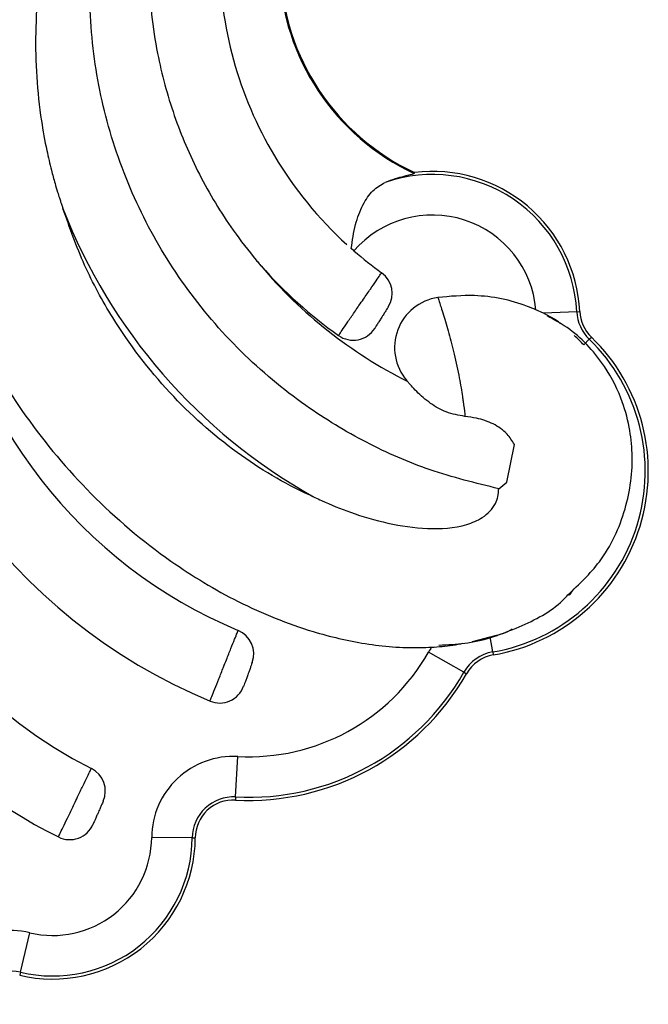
# Model space of a CAD drawing. Header units: millimetres. Extents: x 112 to 251, y 122 to 268.
# Tile 3 of 60: x 134.34 to 139.29, y 124.25 to 132.02. Entities that reach past the tile are written whole.
import ezdxf

# ---------------------------------------------------------------- set-up
doc = ezdxf.new("R2010")
doc.units = ezdxf.units.MM

msp = doc.modelspace()

# ---------------------------------------------------------------- linework, layer by layer
at = {"color": 7, "linetype": 'Continuous', "lineweight": 25}
for p, q in [((137.4474, 130.8017), (137.4487, 130.8099)), ((136.9721, 130.1914), (136.9503, 130.2105)), ((138.4653, 129.6992), (138.4063, 129.7267)), ((138.7278, 129.712), (138.4653, 129.6992)), ((138.7278, 129.712), (138.7519, 129.7132)), ((138.8263, 129.4947), (138.7831, 129.4499)), ((138.8263, 129.4947), (138.8431, 129.512)), ((138.1769, 128.3676), (138.2375, 128.6632)), ((138.1126, 128.3152), (138.1769, 128.3676)), ((137.6414, 127.0805), (137.6688, 127.0828)), ((137.9055, 127.111), (138.0449, 127.1469)), ((138.0653, 127.0277), (138.0449, 127.1469)), ((137.8382, 126.8682), (137.5601, 127.0261)), ((138.0653, 127.0277), (138.0694, 127.0039)), ((137.8382, 126.8682), (137.8592, 126.8563)), ((136.0385, 125.8837), (136.0556, 126.2031)), ((136.0385, 125.8837), (136.0373, 125.8596)), ((135.6971, 125.5626), (135.3773, 125.5652)), ((135.6971, 125.5626), (135.7213, 125.5624)), ((134.3426, 124.5013), (134.4166, 124.8124)), ((134.3426, 124.5013), (134.337, 124.4778))]:
    msp.add_line(p, q, dxfattribs=at)
for centre, radius, start, end in [((138.2291, 132.4754), 1.8472, 119.52333, 244.9636), ((138.2291, 132.4754), 1.8393, 119.52333, 244.89226), ((138.9875, 132.5145), 3.0755, 180, 210.77966), ((138.9875, 132.5145), 3.0755, 210.77966, 227.65315), ((137.5912, 129.6566), 1.1621, 2.78982, 97.04489), ((137.5912, 129.6566), 1.1379, 2.78982, 109.11522), ((136.5298, 129.3435), 3.621, 161.28782, 243.28345), ((137.5458, 130.7519), 4.4525, 183.17711, 247.43476), ((138.8322, 132.1393), 4.4569, 201.22411, 240.64392), ((137.5912, 129.6566), 0.8181, 4.91808, 139.17852), ((137.5458, 130.7519), 3.8525, 188.34568, 247.30161), ((138.9875, 132.5145), 3.0755, 229.05655, 234.23655), ((139.0008, 132.3883), 3.6031, 219.96229, 243.46415), ((138.9875, 132.5145), 3.6755, 221.60407, 234.43822), ((137.0732, 129.8566), 0.2, 327.73716, 54.23655), ((137.6919, 129.4284), 0.4, 98.4648, 220.60388), ((139.0515, 129.7278), 0.3241, 182.78982, 225.9806), ((139.0515, 129.7278), 0.3, 182.78982, 225.9806), ((136.9662, 129.6872), 0.2, 234.43822, 327.73716), ((137.8207, 128.454), 1.4472, 279.73279, 45.9806), ((137.8207, 128.454), 1.4713, 279.73279, 45.9806), ((136.5298, 129.3435), 4.221, 197.81818, 243.4328), ((135.982, 127.0133), 0.2, 340.13044, 67.30161), ((136.1426, 127.8307), 1.6299, 266.94025, 330.41983), ((138.1201, 126.7082), 0.6439, 146.33281, 150.41983), ((138.1201, 126.7082), 0.3241, 99.73279, 150.41983), ((138.1201, 126.7082), 0.3, 99.73279, 150.41983), ((136.1426, 127.8307), 1.9738, 266.94025, 330.41983), ((136.1426, 127.8307), 1.9497, 266.94025, 330.41983), ((135.914, 126.825), 0.2, 247.43476, 340.13044), ((136.0212, 125.5601), 0.6439, 86.94025, 179.54532), ((134.8119, 125.9304), 0.2, 336.28379, 63.28345), ((136.0212, 125.5601), 0.3241, 86.94025, 179.54532), ((136.0212, 125.5601), 0.3, 86.94025, 179.54532), ((134.7314, 125.747), 0.2, 243.4328, 336.28379), ((134.5972, 125.5714), 1.1241, 256.61451, 359.54532), ((134.5972, 125.5714), 1.0999, 256.61451, 359.54532), ((134.5972, 125.5714), 0.7801, 256.61451, 359.54532), ((134.2676, 124.186), 0.6439, 76.61451, 168.94296), ((134.2676, 124.186), 0.3241, 76.61451, 168.94296)]:
    msp.add_arc(centre, radius, start, end, dxfattribs=at)
for points, knots in [([(136.829, 135.3764), (136.7178, 135.2879), (136.4493, 135.0744), (136.0825, 134.6611), (135.7541, 134.1459), (135.5152, 133.5758), (135.3763, 132.9786), (135.3392, 132.361), (135.4022, 131.7842), (135.5445, 131.257), (135.7449, 130.7869), (135.9725, 130.4098), (136.1467, 130.1832), (136.2212, 130.0949), (136.2339, 130.0801), (136.2382, 130.0751), (136.239, 130.0742), (136.2391, 130.0741), (136.2391, 130.0741)], [0, 0, 0, 0, 0.0710864, 0.1715505, 0.2749049, 0.3757544, 0.4795268, 0.5804069, 0.6842107, 0.7686818, 0.8531533, 0.9393257, 0.9893261, 0.9955739, 0.9987121, 0.9995016, 0.9997874, 1, 1, 1, 1]), ([(135.3379, 134.3793), (135.2875, 134.3128), (135.1364, 134.1131), (134.9211, 133.7507), (134.6909, 133.2315), (134.5174, 132.616), (134.4427, 131.9174), (134.4786, 131.3675), (134.544, 131.0087), (134.5824, 130.8447), (134.612, 130.7355), (134.6333, 130.6628), (134.6484, 130.6144), (134.6587, 130.5822), (134.6658, 130.5608), (134.671, 130.5452), (134.6745, 130.5347), (134.6766, 130.5287), (134.6774, 130.5262), (134.6775, 130.526), (134.6776, 130.5259)], [0, 0, 0, 0, 0.06103, 0.183272, 0.307456, 0.476025, 0.649497, 0.820261, 0.878662, 0.91812, 0.944693, 0.96258, 0.974641, 0.982807, 0.988372, 0.992205, 0.996162, 0.997765, 0.999117, 1, 1, 1, 1]), ([(138.1126, 128.3152), (137.9307, 128.3598), (137.5715, 128.4479), (137.0612, 128.673), (136.5545, 128.9789), (136.0642, 129.3901), (135.6259, 129.905), (135.2768, 130.4914), (135.0327, 131.1228), (134.8965, 131.793), (134.8744, 132.4717), (134.9691, 133.1499), (135.1586, 133.7696), (135.3572, 134.1408), (135.4473, 134.3091)], [0, 0, 0, 0, 0.07323, 0.144658, 0.217458, 0.304482, 0.39403, 0.481089, 0.570654, 0.658014, 0.747901, 0.835345, 0.925325, 1, 1, 1, 1]), ([(137.4474, 130.8017), (137.4401, 130.7989), (137.4223, 130.7919), (137.3224, 130.7696), (137.2447, 130.7413), (137.2186, 130.7318)], [0, 0, 0, 0, 0.3138506, 0.7692379, 1, 1, 1, 1]), ([(136.9503, 130.2105), (136.9595, 130.2744), (136.9771, 130.3975), (137.038, 130.5552), (137.1159, 130.675), (137.1847, 130.7131), (137.2186, 130.7318)], [0, 0, 0, 0, 0.275615, 0.529999, 0.76919, 1, 1, 1, 1]), ([(136.6472, 128.2547), (136.6381, 128.2588), (136.4283, 128.3523), (136.0238, 128.5933), (135.4963, 129.0661), (135.1062, 129.5802), (134.8365, 130.0772), (134.7308, 130.3755), (134.6776, 130.5259)], [0, 0, 0, 0, 0.00974, 0.222862, 0.453186, 0.693276, 0.845445, 1, 1, 1, 1]), ([(133.7341, 130.1927), (133.818, 129.9663), (133.9878, 129.5082), (134.3825, 128.8604), (134.8892, 128.254), (135.4627, 127.7681), (136.0571, 127.4088), (136.5777, 127.1967), (137.0624, 127.0832), (137.3789, 127.0568), (137.5535, 127.0639), (137.5842, 127.0652)], [0, 0, 0, 0, 0.136751, 0.276716, 0.427931, 0.5836, 0.700795, 0.820864, 0.900844, 0.982605, 1, 1, 1, 1]), ([(136.8499, 129.5245), (136.8504, 129.5253), (136.8519, 129.5274), (136.8686, 129.5519), (136.9048, 129.6047), (136.9543, 129.6768), (137.0041, 129.7493), (137.0544, 129.8224), (137.1027, 129.8925), (137.1484, 129.9587), (137.1796, 130.0039), (137.1895, 130.0182), (137.19, 130.0188), (137.19, 130.0189)], [0, 0, 0, 0, 0.05444, 0.161784, 0.26926, 0.376781, 0.484257, 0.551606, 0.658943, 0.766134, 0.873242, 0.980371, 1, 1, 1, 1]), ([(138.4063, 129.7267), (138.3841, 129.7359), (138.2306, 129.7994), (137.967, 129.8542), (137.7291, 129.8327), (137.633, 129.824)], [0, 0, 0, 0, 0.091667, 0.633278, 1, 1, 1, 1]), ([(137.633, 129.824), (137.633, 129.824), (137.6331, 129.8239), (137.6378, 129.8099), (137.655, 129.757), (137.6818, 129.671), (137.7181, 129.5472), (137.7634, 129.3721), (137.8021, 129.1946), (137.8229, 129.0723), (137.8369, 128.9763), (137.8434, 128.9221), (137.8464, 128.8921), (137.8471, 128.8857)], [0, 0, 0, 0, 0.002095, 0.108233, 0.210931, 0.28654, 0.421615, 0.548947, 0.691685, 0.81538, 0.849741, 0.967988, 1, 1, 1, 1]), ([(137.2423, 129.7499), (137.2423, 129.7499), (137.2421, 129.7496), (137.239, 129.7447), (137.2292, 129.7292), (137.2149, 129.7065), (137.1997, 129.6825), (137.1839, 129.6574), (137.1682, 129.6326), (137.1527, 129.6079), (137.1412, 129.5898), (137.1359, 129.5815), (137.1355, 129.5807), (137.1353, 129.5805)], [0, 0, 0, 0, 0.019614, 0.126668, 0.233744, 0.340959, 0.448366, 0.515768, 0.623317, 0.73087, 0.838325, 0.945602, 1, 1, 1, 1]), ([(138.5987, 129.6187), (138.5986, 129.6188), (138.5605, 129.6518), (138.5128, 129.6755), (138.4653, 129.6992)], [0, 0, 0, 0, 0.002612, 1, 1, 1, 1]), ([(138.6587, 127.4784), (138.7465, 127.5612), (138.9474, 127.7508), (139.1288, 128.1441), (139.1788, 128.5169), (139.1454, 128.8114), (139.0759, 129.059), (138.9194, 129.345), (138.7078, 129.5648), (138.5403, 129.6537), (138.4943, 129.6781)], [0, 0, 0, 0, 0.138418, 0.316928, 0.486683, 0.566306, 0.657761, 0.781597, 0.939994, 1, 1, 1, 1]), ([(138.7831, 129.4499), (138.7588, 129.4755), (138.7333, 129.5023), (138.7079, 129.5242), (138.7066, 129.5253)], [0, 0, 0, 0, 0.950808, 1, 1, 1, 1]), ([(137.3973, 129.1575), (137.3951, 129.16), (137.3898, 129.1662), (137.3888, 129.1674), (137.3882, 129.1681)], [0, 0, 0, 0, 0.403373, 1, 1, 1, 1]), ([(137.8471, 128.8857), (137.797, 128.8948), (137.7005, 128.9122), (137.5689, 128.9877), (137.4795, 129.067), (137.4254, 129.1251), (137.4046, 129.149), (137.3983, 129.1563), (137.3973, 129.1575)], [0, 0, 0, 0, 0.255471, 0.491928, 0.74965, 0.878902, 0.980315, 1, 1, 1, 1]), ([(138.2375, 128.6632), (138.2193, 128.6921), (138.1766, 128.7597), (138.0741, 128.8308), (137.9522, 128.8716), (137.8771, 128.8817), (137.8471, 128.8857)], [0, 0, 0, 0, 0.2225085, 0.5208043, 0.8083357, 1, 1, 1, 1]), ([(136.6472, 128.2547), (136.6475, 128.2546), (136.648, 128.2543), (136.6537, 128.2516), (136.6747, 128.2415), (136.7703, 128.1967), (136.9602, 128.1186), (137.2397, 128.0372), (137.5484, 127.9918), (137.8056, 128.006), (137.9707, 128.0743), (138.0471, 128.1357), (138.0887, 128.1966), (138.1095, 128.2601), (138.1124, 128.297), (138.1125, 128.3135), (138.1126, 128.3152)], [0, 0, 0, 0, 0.003905, 0.009016, 0.018722, 0.055033, 0.198895, 0.376702, 0.557984, 0.737315, 0.812124, 0.856871, 0.901964, 0.94151, 0.994113, 1, 1, 1, 1]), ([(137.6688, 127.0828), (137.7363, 127.0864), (137.9456, 127.0974), (138.2693, 127.2167), (138.5413, 127.3504), (138.6453, 127.4638), (138.6587, 127.4784)], [0, 0, 0, 0, 0.185756, 0.576177, 0.945384, 1, 1, 1, 1]), ([(138.662, 127.4752), (138.6631, 127.4759), (138.6826, 127.4872), (138.6941, 127.5077), (138.7049, 127.5271)], [0, 0, 0, 0, 0.056018, 1, 1, 1, 1]), ([(135.8372, 126.6403), (135.8376, 126.6412), (135.8386, 126.6438), (135.85, 126.6725), (135.8738, 126.7327), (135.9063, 126.8143), (135.9388, 126.8962), (135.9716, 126.9785), (136.0031, 127.0573), (136.0327, 127.1316), (136.0528, 127.1818), (136.0589, 127.1971), (136.0592, 127.1977), (136.0592, 127.1978)], [0, 0, 0, 0, 0.057527, 0.164872, 0.272305, 0.379766, 0.487198, 0.554484, 0.661818, 0.769058, 0.876245, 0.983449, 1, 1, 1, 1]), ([(138.0449, 127.1469), (138.0997, 127.1597), (138.1604, 127.1738), (138.213, 127.206), (138.2182, 127.2092)], [0, 0, 0, 0, 0.902277, 1, 1, 1, 1]), ([(137.5842, 127.0652), (137.6401, 127.0689), (137.7251, 127.0745), (137.8061, 127.0911), (137.8339, 127.0968)], [0, 0, 0, 0, 0.657573, 1, 1, 1, 1]), ([(136.1701, 126.9453), (136.1701, 126.9453), (136.17, 126.9451), (136.1682, 126.9399), (136.162, 126.9229), (136.1529, 126.8978), (136.1433, 126.8712), (136.1333, 126.8434), (136.1233, 126.8158), (136.1133, 126.7882), (136.106, 126.7679), (136.1025, 126.7582), (136.1022, 126.7573), (136.102, 126.757)], [0, 0, 0, 0, 0.016542, 0.123696, 0.230861, 0.338115, 0.445494, 0.512815, 0.620296, 0.72778, 0.8352, 0.942502, 1, 1, 1, 1]), ([(134.6419, 125.5681), (134.6423, 125.569), (134.6435, 125.5715), (134.6567, 125.599), (134.6846, 125.6573), (134.7225, 125.7364), (134.7606, 125.8158), (134.799, 125.8957), (134.8358, 125.9722), (134.8706, 126.0444), (134.8942, 126.0933), (134.9015, 126.1083), (134.9018, 126.1089), (134.9018, 126.109)], [0, 0, 0, 0, 0.056737, 0.164083, 0.271526, 0.379001, 0.486443, 0.553744, 0.661079, 0.768306, 0.875475, 0.982661, 1, 1, 1, 1]), ([(134.995, 125.8499), (134.995, 125.8499), (134.9949, 125.8497), (134.9927, 125.8446), (134.9854, 125.828), (134.9746, 125.8035), (134.9632, 125.7776), (134.9513, 125.7505), (134.9395, 125.7236), (134.9277, 125.6968), (134.9191, 125.677), (134.915, 125.6677), (134.9146, 125.6669), (134.9145, 125.6666)], [0, 0, 0, 0, 0.017329, 0.124459, 0.231603, 0.338847, 0.446233, 0.513572, 0.62107, 0.72857, 0.835998, 0.943295, 1, 1, 1, 1])]:
    msp.add_open_spline(points, degree=3, knots=knots, dxfattribs=at)

doc.saveas('drawing.dxf')
